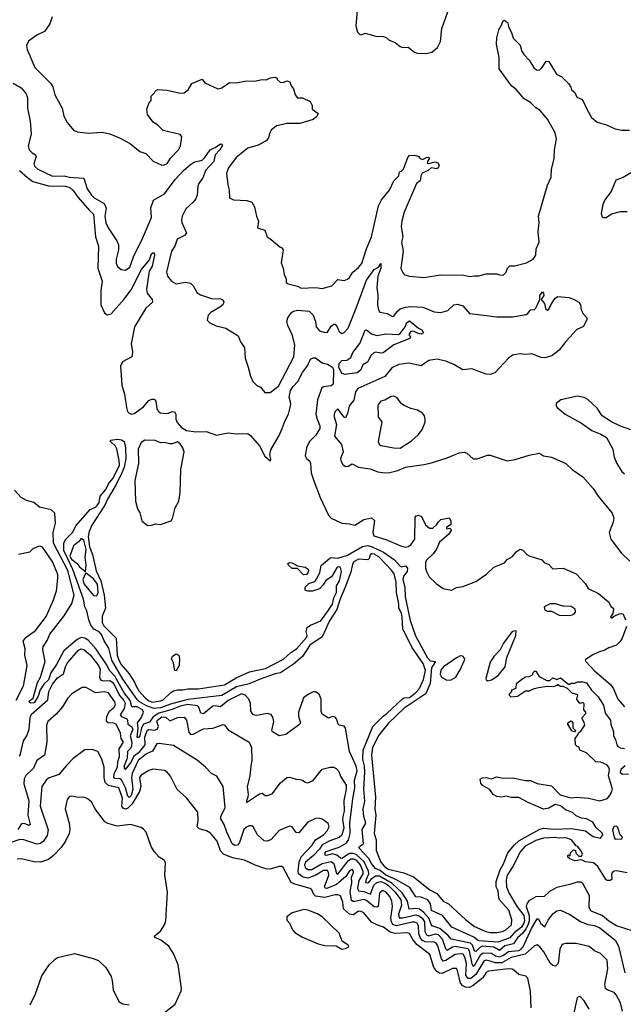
# Model space of a CAD drawing. Extents: x 2087054 to 2277909, y 548907 to 753496.
# Tile 220 of 256: x 2146484 to 2151116, y 661083 to 668643. Entities that reach past the tile are written whole.
import ezdxf

# ---------------------------------------------------------------- set-up
doc = ezdxf.new("R2010")
doc.units = 0

msp = doc.modelspace()

# ---------------------------------------------------------------- linework, layer by layer
at = {"layer": '0CON20XD'}
for points in [[(2149073.8, 668715), (2149063.8, 668595), (2149076.4, 668546.4), (2149091.7, 668531.7), (2149105, 668527.5), (2149135, 668540), (2149217, 668517), (2149275, 668513.3), (2149296.1, 668506.1), (2149320, 668485), (2149365, 668467.5), (2149405, 668436.7), (2149425, 668430), (2149465, 668432.5), (2149515, 668393.3), (2149535, 668386.7), (2149603, 668383), (2149646.1, 668393.9), (2149690.7, 668429.3), (2149713.8, 668476.2), (2149724.2, 668575), (2149777.5, 668725)], [(2146733.8, 668665), (2146715, 668612.5), (2146675, 668553.3), (2146614.5, 668525.5), (2146550.5, 668479.5), (2146536.7, 668445), (2146540, 668415), (2146600, 668275), (2146721.2, 668155), (2146738.3, 668128.3), (2146753.3, 668065), (2146810, 667965), (2146823, 667903), (2146848, 667855), (2146896.1, 667796.1), (2146925, 667781.2), (2147015, 667772.9), (2147115, 667780), (2147175, 667765.7), (2147255, 667734.2), (2147335, 667691.2), (2147405, 667631.2), (2147452.5, 667615), (2147507.7, 667557.7), (2147575, 667526.7), (2147591.7, 667528.3), (2147615, 667540), (2147640.9, 667579.1), (2147702.5, 667645), (2147718.8, 667675), (2147727.5, 667745), (2147715, 667762.5), (2147585, 667793.3), (2147545, 667833.3), (2147507, 667857), (2147463.8, 667915), (2147458.8, 667955), (2147475, 668000), (2147492.5, 668025), (2147492.5, 668055), (2147518.3, 668081.7), (2147525, 668097.5), (2147545, 668106.7), (2147615, 668103.3), (2147715, 668080), (2147745, 668082), (2147776.7, 668105), (2147805, 668153.3), (2147885, 668187.5), (2147905, 668157.5), (2148005, 668113.3), (2148035, 668120), (2148095, 668160), (2148145, 668158.8), (2148225, 668172.5), (2148285, 668170), (2148345, 668183.3), (2148375, 668182.5), (2148405, 668196.2), (2148445, 668202.5), (2148460, 668195), (2148460, 668185), (2148483.6, 668163.6), (2148505, 668160), (2148535, 668173.3), (2148555.9, 668165.9), (2148566.7, 668135), (2148585, 668112.5), (2148598.8, 668065), (2148615, 668043.3), (2148655, 668043.3), (2148712.5, 668015), (2148727.5, 667985), (2148727.5, 667955), (2148773.3, 667923.3), (2148765, 667900), (2148735, 667877.5), (2148633, 667847), (2148535.6, 667845.6), (2148455, 667828.5), (2148414, 667796), (2148402.5, 667775), (2148393.3, 667735), (2148376, 667714), (2148315, 667680), (2148235, 667655.5), (2148145, 667583.8), (2148087.3, 667505), (2148072.2, 667465), (2148080, 667375), (2148092.5, 667335), (2148093.3, 667275), (2148125, 667261.2), (2148225.9, 667255.9), (2148265, 667243.3), (2148285.8, 667205.8), (2148301.2, 667135), (2148316.7, 667095), (2148310, 667045), (2148366.2, 667026.2), (2148382.5, 666975), (2148415, 666956.7), (2148479.5, 666899.5), (2148495, 666892.5), (2148506.1, 666876.1), (2148490, 666775), (2148506.2, 666735), (2148514, 666685), (2148528, 666655), (2148530, 666625), (2148545, 666613.8), (2148615, 666596), (2148645, 666580.6), (2148755, 666587.5), (2148805, 666579.1), (2148879.4, 666600.6), (2148925, 666647.5), (2148975, 666640.8), (2148999.7, 666650.3), (2149015, 666663.8), (2149040, 666705), (2149085, 666741.2), (2149108.7, 666771.3), (2149145.3, 666885), (2149183.8, 666975), (2149237.1, 667215), (2149260.5, 667259.5), (2149321.4, 667335), (2149356, 667405), (2149392.5, 667445), (2149400, 667475), (2149415, 667480), (2149430, 667495), (2149453.6, 667556.4), (2149462, 667585), (2149475, 667600), (2149515, 667603.8), (2149542.5, 667595), (2149556.7, 667576.7), (2149575, 667570), (2149605, 667586), (2149625, 667586.7), (2149626.4, 667573.6), (2149612.5, 667555), (2149611.7, 667541.7), (2149625, 667540), (2149673, 667553), (2149693, 667543), (2149702.5, 667525), (2149696.7, 667505), (2149685, 667497.5), (2149643, 667507), (2149617.5, 667485), (2149573.3, 667465), (2149563.3, 667445), (2149556.7, 667405), (2149530, 667385), (2149434.5, 667165.5), (2149415.5, 667095), (2149411.8, 667055), (2149424.5, 666975), (2149414.2, 666934.2), (2149428, 666865), (2149408.8, 666735), (2149421.2, 666705), (2149437.5, 666685), (2149475, 666672.9), (2149585, 666662.5), (2149715, 666684.4), (2149892.3, 666682.3), (2149935, 666671.2), (2149975, 666676.7), (2150007, 666677), (2150065, 666692.5), (2150145, 666691.2), (2150165, 666683.3), (2150195, 666682.5), (2150216.1, 666703.9), (2150228.8, 666735), (2150245, 666753.3), (2150285, 666753.8), (2150372.8, 666777.2), (2150425.4, 666804.6), (2150444.5, 666835), (2150447.1, 666885), (2150471.5, 666935), (2150462.3, 667015), (2150470, 667085), (2150465.3, 667135), (2150535, 667372.5), (2150563.4, 667435), (2150566.5, 667495), (2150584.7, 667575), (2150587.2, 667642.8), (2150602.4, 667725), (2150593.2, 667775), (2150535, 667880.6), (2150475, 667948.9), (2150445.4, 667965.4), (2150405, 668006.9), (2150355, 668036), (2150295, 668107.5), (2150257.5, 668135), (2150163.3, 668265), (2150164.2, 668354.2), (2150144, 668455), (2150146.7, 668505), (2150160, 668565), (2150180, 668595), (2150194.4, 668635.6), (2150205, 668640), (2150228.9, 668618.9), (2150235, 668587.5), (2150258, 668545), (2150271.7, 668501.7), (2150325, 668446.7), (2150336.2, 668405), (2150354.3, 668374.3), (2150395, 668332), (2150431.7, 668271.7), (2150455, 668256), (2150475, 668258), (2150494.5, 668275.5), (2150525, 668323.8), (2150545, 668321.2), (2150602.5, 668225), (2150643.9, 668203.9), (2150695, 668152.5), (2150713.3, 668125), (2150717.5, 668105), (2150743.6, 668083.6), (2150758.8, 668048.8), (2150795, 668032.5), (2150808.9, 668018.9), (2150836.1, 667956.1), (2150873, 667893), (2150915.4, 667855.4), (2150986.7, 667835), (2151055, 667805.6), (2151104.5, 667794.5), (2151165, 667794.5)], [(2146435, 668156.2), (2146495, 668118.9), (2146534.4, 668075), (2146542.6, 668042.6), (2146543.8, 667965), (2146563.8, 667865), (2146572.2, 667765), (2146548.8, 667675), (2146556.7, 667645), (2146580.8, 667620.8), (2146605.7, 667605.7), (2146611.2, 667595), (2146593.5, 667535), (2146600.5, 667515), (2146622.2, 667495), (2146735, 667441.3), (2146825, 667444.2), (2146865.2, 667435.2), (2146977.2, 667427.2), (2147002.8, 667345), (2147034.6, 667295), (2147055, 667274.7), (2147131.8, 667231.8), (2147146.7, 667195), (2147137.3, 667135), (2147145, 667083.8), (2147163.6, 667045), (2147230.4, 666945), (2147241.5, 666915), (2147242.1, 666875), (2147224.4, 666805), (2147223.4, 666773.4), (2147235, 666748.8), (2147263.8, 666725), (2147295, 666720), (2147328.1, 666741.9), (2147357.8, 666822.2), (2147427, 666963), (2147495, 667124.2), (2147490.8, 667199.2), (2147511.8, 667258.2), (2147596.1, 667305), (2147677.1, 667415), (2147740, 667485), (2147795, 667532.3), (2147825, 667551.3), (2147885, 667565.6), (2147905.3, 667584.7), (2147945, 667643.5), (2147985, 667661.5), (2148025, 667690.9), (2148038.6, 667688.6), (2148038.8, 667675), (2148020.4, 667645), (2147983.6, 667605), (2147974.7, 667555), (2147909.1, 667485), (2147892.4, 667435), (2147858.9, 667385), (2147852, 667365), (2147846.4, 667295), (2147835, 667268.8), (2147815, 667242.5), (2147758.8, 667191.2), (2147730.4, 667135), (2147724.6, 667105), (2147727.9, 667085), (2147764, 667005), (2147748, 666985), (2147693, 666957), (2147674.7, 666905.3), (2147649.4, 666865), (2147611.4, 666705), (2147617.5, 666675), (2147648, 666635), (2147685, 666616.2), (2147755, 666628), (2147795, 666619.2), (2147815, 666600), (2147845, 666545.6), (2147870.9, 666530.9), (2147955, 666501.8), (2148025, 666500), (2148045, 666489.2), (2148050, 666475), (2148043.1, 666455), (2148020.8, 666435), (2147950, 666395), (2147930, 666375), (2147922.5, 666335), (2147942.5, 666315), (2147992.7, 666292.7), (2148065, 666274.2), (2148161.2, 666215), (2148179.3, 666169.3), (2148210, 666125), (2148214.3, 666045), (2148238.1, 665975), (2148255.6, 665905.6), (2148274, 665865), (2148305, 665833.8), (2148331.7, 665821.7), (2148365, 665780), (2148405, 665780), (2148469.8, 665830.2), (2148587.5, 666055), (2148595.4, 666145), (2148577.2, 666217.2), (2148540.8, 666295), (2148534.4, 666325), (2148542, 666355), (2148568.8, 666395), (2148584.5, 666405.5), (2148615, 666412.5), (2148705, 666404), (2148735, 666373.8), (2148755, 666326.7), (2148760, 666285), (2148785, 666253.3), (2148825, 666241.5), (2148845, 666244.5), (2148875, 666289.5), (2148895, 666305.8), (2148905, 666305.8), (2148920.9, 666285), (2148935, 666249.2), (2148955, 666233.1), (2148975, 666241.4), (2149004.4, 666275), (2149065, 666429.2), (2149146.5, 666643.5), (2149204.6, 666725), (2149236.4, 666743.6), (2149255, 666770), (2149255.5, 666735.5), (2149233.6, 666675), (2149223.9, 666585), (2149231.6, 666531.6), (2149230, 666455), (2149237.5, 666415), (2149247.8, 666397.8), (2149305, 666387.8), (2149345, 666363.3), (2149355, 666366.9), (2149384.1, 666405.9), (2149405, 666422.8), (2149443.5, 666436.5), (2149485, 666440.4), (2149577, 666437), (2149665, 666400.9), (2149715, 666396), (2149769.6, 666410.4), (2149815, 666453.6), (2149845, 666458.9), (2149885.6, 666445), (2149936.5, 666386.5), (2150045, 666374.5), (2150145, 666360.4), (2150265, 666362.8), (2150371.1, 666378.9), (2150383.8, 666386.2), (2150405, 666414.2), (2150435, 666418.9), (2150445, 666428.1), (2150474.5, 666495), (2150475, 666525.7), (2150495, 666552.9), (2150504.5, 666544.5), (2150505.3, 666525), (2150485.6, 666495), (2150511.2, 666465), (2150520, 666425), (2150535, 666414), (2150545, 666420), (2150559.4, 666455), (2150593.8, 666506.2), (2150615, 666518.5), (2150699, 666509), (2150735, 666497.7), (2150773.9, 666475), (2150788.4, 666455), (2150793.6, 666415), (2150807.5, 666385), (2150837.1, 666355), (2150837.6, 666342.4), (2150811.5, 666288.5), (2150760, 666265), (2150675, 666172.5), (2150623.5, 666106.5), (2150567.7, 666062.3), (2150513.4, 666046.6), (2150485, 666050.2), (2150453.3, 666063.3), (2150415, 666077.7), (2150365, 666073.5), (2150325, 666077.7), (2150265, 666066.4), (2150234.3, 666045), (2150129.3, 665930.7), (2150095, 665918.1), (2150065, 665922.2), (2149955, 665962.5), (2149885, 665955.7), (2149815.4, 665995.4), (2149755, 666021.1), (2149685, 666035.6), (2149625, 666026.9), (2149565, 665984.6), (2149470, 666005), (2149394.7, 665995.3), (2149339.1, 665970.9), (2149285, 665903.3), (2149079.7, 665810.3), (2149062.3, 665785), (2149047.9, 665722.1), (2149025.7, 665694.3), (2149011.9, 665675), (2149000.9, 665619.1), (2148985, 665586), (2148975, 665590), (2148925, 665655.7), (2148905, 665636), (2148897.1, 665615), (2148896.9, 665595), (2148914.7, 665534.7), (2148900.6, 665445), (2148952.5, 665382.5), (2148965.4, 665325), (2148947.1, 665275), (2148948.3, 665258.3), (2148960.9, 665230.9), (2148985, 665211.2), (2149005, 665214), (2149035, 665232), (2149085, 665206.2), (2149174.6, 665195.4), (2149232.2, 665172.2), (2149285, 665163.5), (2149325, 665165.5), (2149385, 665182.1), (2149445, 665207.7), (2149585, 665226.5), (2149645, 665241.1), (2149765, 665279.2), (2149856.1, 665316.1), (2149895, 665322.5), (2149916, 665315), (2149965, 665272.5), (2149995, 665272.5), (2150075, 665300), (2150095, 665300), (2150225, 665256.7), (2150287.5, 665265), (2150395, 665299.2), (2150473.6, 665313.6), (2150504.1, 665294.1), (2150565, 665284), (2150675.8, 665235.8), (2150725, 665190), (2150805, 665134), (2150885, 665042.5), (2150924.6, 664984.6), (2151030, 664855), (2151043.6, 664815), (2151038.2, 664785), (2151007.8, 664705), (2151019.4, 664655), (2151100.2, 664550.2), (2151165.5, 664485.5)], [(2146482.1, 667485), (2146545, 667432.2), (2146585, 667402), (2146705, 667367.5), (2146835, 667363.8), (2146867.8, 667355), (2146895, 667332.7), (2146930.4, 667280.4), (2147022.3, 667175), (2147050.5, 667150.5), (2147065.2, 666975.2), (2147089.2, 666905), (2147083.4, 666735), (2147118, 666635), (2147106.5, 666565), (2147107.5, 666455), (2147135, 666392.9), (2147155, 666377.1), (2147186.9, 666385), (2147284.3, 666495.7), (2147339.3, 666569.3), (2147417.5, 666725), (2147480, 666800), (2147494.5, 666845), (2147505, 666854.3), (2147515, 666853.8), (2147518.7, 666835), (2147500.3, 666749.7), (2147478.3, 666711.7), (2147456.2, 666575), (2147463, 666543), (2147500.8, 666495), (2147503.8, 666475), (2147453.1, 666426.9), (2147364.7, 666285), (2147338.8, 666155), (2147349.6, 666095), (2147348, 666062), (2147338.9, 666051.1), (2147273.5, 666015), (2147256.6, 665983.4), (2147267, 665837), (2147288.2, 665768.2), (2147304.7, 665665), (2147312.5, 665635), (2147325, 665620.9), (2147345, 665614.6), (2147361.7, 665618.3), (2147435, 665670.8), (2147475, 665718.1), (2147495, 665729.4), (2147515, 665730), (2147528.9, 665715), (2147537.5, 665655), (2147549.2, 665635), (2147565, 665624.4), (2147605, 665620), (2147625, 665621.1), (2147655, 665634.3), (2147670.9, 665630.9), (2147681.4, 665615), (2147683.1, 665575), (2147691.2, 665551.2), (2147725, 665511.2), (2147765, 665489.2), (2147835, 665477.5), (2147915, 665481.2), (2147995, 665452.3), (2148085, 665470.3), (2148145, 665463.2), (2148235, 665465.5), (2148255, 665451.4), (2148325, 665370), (2148365, 665291.1), (2148405, 665256.2), (2148411.2, 665268.8), (2148404.1, 665305), (2148410.5, 665339.5), (2148475, 665450.6), (2148499.2, 665505), (2148520.9, 665565), (2148547.7, 665615), (2148563.2, 665675), (2148564.1, 665695), (2148551.2, 665745), (2148563.1, 665796.9), (2148582.1, 665827.9), (2148619.7, 665865), (2148655.2, 665935), (2148692.8, 665985), (2148715, 666035.8), (2148735, 666045.7), (2148755, 666046.9), (2148805, 666008.8), (2148845, 665999.4), (2148884.8, 665974.8), (2148892.8, 665955), (2148888.5, 665845), (2148875, 665832), (2148815.8, 665824.2), (2148802.7, 665817.2), (2148768.9, 665725), (2148757.8, 665615), (2148766.2, 665575), (2148788, 665525), (2148787.3, 665505), (2148757.7, 665452.3), (2148707, 665405), (2148684.1, 665355), (2148674.6, 665294.6), (2148684.3, 665275), (2148707.1, 665255), (2148715.5, 665235.5), (2148720.6, 665165), (2148741.2, 665101.2), (2148788.8, 664975), (2148855, 664840), (2148875, 664814.5), (2148955, 664776.2), (2149013, 664773), (2149055, 664761.5), (2149125, 664806.7), (2149185, 664818.8), (2149207.7, 664797.7), (2149193.6, 664705), (2149201.2, 664681.2), (2149295, 664652.7), (2149415, 664600.3), (2149445, 664592.9), (2149465, 664597.1), (2149485, 664610), (2149516.5, 664655), (2149518.3, 664821.7), (2149525.9, 664834.1), (2149545, 664840), (2149568.3, 664828.3), (2149599.2, 664765), (2149627.7, 664737.7), (2149655, 664738.8), (2149683.8, 664765), (2149698.3, 664788.3), (2149715, 664806.2), (2149778.8, 664818.8), (2149792.5, 664795), (2149791.7, 664768.3), (2149760, 664745), (2149760, 664735), (2149785, 664740), (2149797.5, 664725), (2149777.7, 664692.3), (2149705, 664632.5), (2149682.5, 664577.5), (2149658.3, 664541.7), (2149605.7, 664494.3), (2149599.4, 664475), (2149599.5, 664435), (2149605.5, 664405), (2149625.5, 664365), (2149679.1, 664315), (2149735, 664275.5), (2149798.3, 664261.7), (2149835, 664282.5), (2149885, 664290), (2149985, 664330), (2150067.5, 664385), (2150121.7, 664438.3), (2150205, 664472.5), (2150225, 664497.5), (2150265, 664522.5), (2150295, 664557.5), (2150325, 664576.7), (2150345, 664570), (2150375, 664537.5), (2150395, 664526.7), (2150490, 664495), (2150510, 664475), (2150545, 664460), (2150575, 664427.5), (2150655, 664432.5), (2150755, 664387.5), (2150823, 664313), (2150847.5, 664275), (2150925, 664237.5), (2151003, 664173), (2151020.7, 664140.7), (2151041.7, 664121.7), (2151036.7, 664083.3), (2151017.5, 664055), (2151025, 664047.5), (2151045, 664063.3), (2151085, 664080), (2151103, 664083), (2151115, 664077.5), (2151132.5, 664035)], [(2151235, 667504.3), (2151115, 667431.2), (2151057.9, 667412.1), (2151023.3, 667325), (2150975, 667260.8), (2150958.1, 667225), (2150947.5, 667155), (2150955, 667130), (2150965, 667123.3), (2150985, 667123.8), (2151025, 667153.3), (2151095, 667170), (2151145, 667170)], [(2148985, 665917.8), (2148955, 665926.9), (2148933.9, 665975), (2148935, 666004.3), (2148955, 666025.6), (2148995, 666029.1), (2149025, 666050.6), (2149041.6, 666088.4), (2149093.6, 666156.4), (2149135, 666260), (2149145, 666260.8), (2149185, 666231.9), (2149225, 666217.1), (2149295, 666230.9), (2149390, 666225), (2149405, 666233.3), (2149442.9, 666285), (2149455, 666318.8), (2149475, 666330), (2149544.4, 666274.4), (2149571.3, 666261.3), (2149582, 666238), (2149565, 666228.6), (2149542.7, 666232.7), (2149505, 666251.2), (2149485, 666250), (2149470, 666225), (2149482.5, 666205), (2149477.5, 666195), (2149355, 666146.4), (2149274.1, 666085.9), (2149255, 666082.8), (2149215, 666089.3), (2149202.9, 666085), (2149180, 666065), (2149155, 666016), (2149117.2, 665992.8), (2149100.9, 665955), (2149075, 665930.8), (2149015, 665923.1), (2148985, 665917.8)], [(2149405, 665354.2), (2149491.7, 665408.3), (2149545, 665457.5), (2149573.6, 665496.4), (2149596.4, 665553.6), (2149596.4, 665576.4), (2149591.7, 665601.7), (2149575, 665622.5), (2149535.9, 665645.9), (2149485, 665658.8), (2149435, 665680), (2149412.9, 665692.9), (2149380.5, 665740.5), (2149355, 665751.2), (2149335, 665750), (2149285, 665721.2), (2149255, 665713.3), (2149233.6, 665683.6), (2149235, 665590), (2149262.5, 665555), (2149234.2, 665405), (2149242, 665385), (2149255, 665374), (2149355, 665356.2), (2149405, 665354.2)], [(2151175, 665494), (2151095, 665522.5), (2151026.7, 665555), (2150955, 665601.2), (2150915, 665660), (2150845, 665727.5), (2150815, 665742.5), (2150765, 665752.5), (2150636.4, 665723.6), (2150600, 665695), (2150600, 665675), (2150607.5, 665665), (2150670, 665615), (2150795.7, 665545.7), (2150875, 665488.8), (2150945, 665460), (2150987.5, 665435), (2151035.9, 665345.9), (2151046.2, 665285), (2151066, 665235), (2151105, 665173.3), (2151126.4, 665156.4)], [(2151146.6, 662093.4), (2151065, 662106.9), (2151045, 662104.3), (2151035, 662100), (2151025.7, 662085), (2151029.4, 662040.6), (2151016.6, 662033.4), (2150995, 662032.5), (2150985, 662038.8), (2150921.9, 662141.9), (2150888.5, 662168.5), (2150825, 662176.7), (2150795, 662192.5), (2150745, 662183.3), (2150705, 662200), (2150691.7, 662211.7), (2150690, 662225), (2150695, 662230), (2150708.3, 662221.7), (2150710, 662245), (2150735, 662270), (2150750, 662265), (2150752.5, 662242.5), (2150775, 662220), (2150795, 662220), (2150802.5, 662235), (2150796.1, 662256.1), (2150767.5, 662295), (2150755, 662300), (2150720, 662345), (2150675, 662360.6), (2150625, 662358.1), (2150585, 662364), (2150505, 662358.9), (2150445, 662340), (2150362.9, 662297.1), (2150328.5, 662255), (2150268.2, 662141.8), (2150224.7, 662075.3), (2150216.2, 662036.2), (2150218.9, 661985), (2150238.4, 661938.4), (2150302.2, 661832.2), (2150353.7, 661765), (2150357.4, 661725), (2150353.3, 661705), (2150335, 661674.8), (2150278.3, 661631.7), (2150245, 661593.1), (2150155, 661558.8), (2150005, 661570.3), (2149968, 661598), (2149799.2, 661675), (2149728, 661765), (2149645, 661803.1), (2149636.5, 661855), (2149615.3, 661885.3), (2149565, 661905.6), (2149525, 661908.6), (2149478.8, 661978.8), (2149375, 662039.2), (2149295, 662073.9), (2149249.7, 662109.7), (2149215, 662125.4), (2149185, 662162.8), (2149163.1, 662203.1), (2149086.7, 662285), (2149091.9, 662295), (2149122.7, 662315), (2149113.1, 662425), (2149139.1, 662475), (2149125.5, 662525), (2149120.5, 662580.5), (2149132, 662642), (2149125.5, 662735), (2149133.7, 662865), (2149130.8, 662915), (2149117.8, 662965), (2149119.2, 663035), (2149194.8, 663215.2), (2149273.5, 663296.5), (2149301.9, 663315), (2149422.2, 663427.8), (2149435, 663435.6), (2149475, 663438.2), (2149518.4, 663471.6), (2149551.1, 663508.9), (2149582.2, 663577.8), (2149599.1, 663645), (2149579.2, 663699.2), (2149493.4, 663825), (2149423.3, 663965), (2149420.3, 664055), (2149413.8, 664085), (2149393.8, 664125), (2149393.8, 664155), (2149375.4, 664245), (2149373.5, 664325), (2149358.1, 664388.1), (2149337.3, 664417.3), (2149239.5, 664519.5), (2149205, 664540), (2149185, 664541.5), (2149174.4, 664535), (2149165, 664506.2), (2149155, 664496.9), (2149085, 664500.3), (2149049.5, 664480.5), (2149038.2, 664461.8), (2149025, 664401.9), (2148981.9, 664285), (2148940.9, 664189.1), (2148918.8, 664115), (2148862.3, 664027.7), (2148805, 663905.5), (2148709.3, 663840.7), (2148655, 663753.8), (2148585, 663693.6), (2148485, 663627.3), (2148445, 663619.7), (2148329.5, 663580.5), (2148245.2, 663544.8), (2148149, 663521), (2148034, 663455), (2147776.5, 663423.5), (2147745.5, 663414.5), (2147642.2, 663387.8), (2147565, 663360.4), (2147515, 663354.2), (2147458.2, 663375), (2147404.1, 663405), (2147385, 663422.7), (2147275, 663579.2), (2147191.9, 663725), (2147168.1, 663818.1), (2147131.5, 663875), (2147111.7, 663921.7), (2147092.8, 663942.8), (2147054, 663964), (2147030.4, 663995), (2147013.8, 664035), (2147000, 664105), (2146982.9, 664135), (2146973.1, 664193.1), (2146892.1, 664422.1), (2146854.2, 664504.2), (2146821.4, 664568.6), (2146823.4, 664625), (2146835, 664650.8), (2146890.9, 664709.1), (2146914.4, 664755.6), (2147025, 664881.2), (2147065, 664899.4), (2147078.3, 664911.7), (2147092.9, 664937.1), (2147101.4, 664985), (2147144.6, 665035.4), (2147165, 665080), (2147199.8, 665120.2), (2147248.8, 665221.2), (2147248.5, 665258.5), (2147228.5, 665348.5), (2147218.7, 665368.7), (2147180, 665405), (2147180, 665415), (2147235, 665421.2), (2147265, 665416.9), (2147285.7, 665405), (2147296.4, 665355), (2147299.1, 665275), (2147285, 665206.2), (2147266.8, 665165), (2147224.4, 665075), (2147157.7, 664962.3), (2147136.4, 664915), (2147037.7, 664762.3), (2147017.8, 664712.2), (2147010.4, 664675), (2147020.5, 664595), (2147043.1, 664536.9), (2147071.8, 664411.8), (2147105.4, 664334.6), (2147132.9, 664225), (2147142.9, 664125), (2147117.8, 664062.2), (2147115.8, 664015), (2147129.4, 663989.4), (2147223.6, 663895), (2147233, 663763), (2147244.2, 663724.2), (2147262.5, 663692.5), (2147325, 663621.5), (2147366.2, 663556.2), (2147376.6, 663525), (2147398.8, 663488.8), (2147447.1, 663435)], [(2147465, 664760), (2147495, 664762.5), (2147525, 664772.5), (2147565, 664767.5), (2147646, 664795), (2147657, 664813), (2147676.2, 664895), (2147704.7, 664945), (2147715, 665012.5), (2147721.7, 665188.3), (2147746, 665325), (2147736.7, 665355), (2147715, 665387.5), (2147695, 665402.5), (2147655, 665386.7), (2147635, 665386.7), (2147595, 665396.7), (2147565, 665393.3), (2147523, 665413), (2147445, 665415.5), (2147415, 665395.8), (2147394.1, 665345), (2147394.7, 665235.3), (2147367.1, 665105), (2147373.8, 664945), (2147386.8, 664886.8), (2147405, 664856.7), (2147422.2, 664795), (2147465, 664760)], [(2151193.1, 661645), (2151065, 661686.2), (2151005, 661720.7), (2150955, 661765.8), (2150868.8, 661798.8), (2150855.3, 661825), (2150855.7, 661915.7), (2150805, 662010.8), (2150789.7, 662019.7), (2150761.6, 662021.6), (2150705, 662003.8), (2150605, 661981), (2150549.7, 661950.3), (2150510.2, 661909.8), (2150445, 661907.7), (2150391.6, 661878.4), (2150374.8, 661855), (2150371.1, 661835), (2150393.3, 661765), (2150394.6, 661725), (2150387.2, 661695), (2150368.6, 661661.4), (2150345, 661628.6), (2150305, 661593.4), (2150272.9, 661547.1), (2150207.3, 661532.7), (2150165, 661496.5), (2150122.3, 661522.3), (2150035, 661528.9), (2150015, 661519), (2149985, 661488.4), (2149975, 661492.9), (2149957.8, 661537.8), (2149943.5, 661553.5), (2149795, 661581.9), (2149771.1, 661611.1), (2149708.6, 661665), (2149646.6, 661685), (2149622.7, 661745), (2149585, 661788.3), (2149552.4, 661812.4), (2149525, 661818.9), (2149472.3, 661812.3), (2149460.6, 661875), (2149420, 661940), (2149341.7, 662011.7), (2149245, 662066.7), (2149215, 662067.1), (2149178.8, 662041.2), (2149155, 662012.2), (2149140.4, 662015), (2149145, 662044.4), (2149164.1, 662085), (2149162, 662105), (2149126.4, 662176.4), (2149065, 662233.4), (2149042.1, 662242.1), (2149015, 662240.6), (2148955, 662202.8), (2148945, 662204.6), (2148918.1, 662228.1), (2148885, 662238.8), (2148835.5, 662225.5), (2148828.3, 662228.3), (2148828.2, 662245), (2148836.4, 662255), (2148935, 662289.1), (2148989, 662321), (2149007.2, 662342.8), (2149019.5, 662395), (2149018.4, 662475), (2149039.4, 662659.4), (2149054.9, 662745), (2149054.5, 662805), (2149074.2, 662875), (2149065, 662910.4), (2149015.6, 663025), (2148984.4, 663204.4), (2148975, 663217.5), (2148936.2, 663226.2), (2148927.5, 663235), (2148916.2, 663275), (2148905, 663286.7), (2148885, 663292.5), (2148855, 663281.2), (2148805, 663310), (2148797.1, 663335), (2148796.3, 663426.3), (2148781.2, 663465), (2148755, 663482.5), (2148735, 663482.5), (2148700, 663465), (2148661.4, 663435), (2148624.6, 663325), (2148624.6, 663295), (2148637.8, 663242.2), (2148623.9, 663226.1), (2148525.2, 663154.7), (2148475, 663145.3), (2148424, 663175), (2148418, 663185), (2148433.1, 663255), (2148427.4, 663287.4), (2148415, 663307.5), (2148385, 663315.6), (2148300.5, 663299.5), (2148276.7, 663305), (2148258.9, 663335), (2148255.5, 663395), (2148242.3, 663425), (2148215, 663456.2), (2148185, 663465.7), (2148085, 663415.5), (2148025, 663367.2), (2147985, 663374.2), (2147965, 663371.6), (2147895, 663314.1), (2147875, 663318.1), (2147859.5, 663365), (2147848.2, 663375), (2147775, 663385.2), (2147715, 663372.3), (2147655, 663345.6), (2147550.5, 663319.5), (2147509.4, 663290.6), (2147479.9, 663250), (2147435, 663234.1), (2147417.6, 663205), (2147405, 663145.5), (2147395, 663132.1), (2147385, 663131.2), (2147393.2, 663205), (2147389, 663245), (2147416.5, 663283.5), (2147434.2, 663325), (2147425.2, 663345), (2147385, 663367.2), (2147345, 663366), (2147332.3, 663415), (2147285.8, 663475), (2147215, 663603.1), (2147174.2, 663645), (2147155.7, 663685), (2147070.8, 663810.8), (2147008.5, 663878.5), (2146985, 663895.1), (2146955, 663898.9), (2146925.1, 663884.9), (2146823.1, 663796.9), (2146767.1, 663692.9), (2146722.9, 663627.1), (2146705.3, 663575), (2146669.2, 663540.8), (2146641.8, 663498.2), (2146625, 663449.1), (2146595, 663398.5), (2146568, 663395), (2146556.9, 663405), (2146558.1, 663411.9), (2146586.7, 663433.3), (2146619.4, 663555), (2146644.6, 663595), (2146650.7, 663620.7), (2146680.2, 663715), (2146661.5, 663805), (2146665, 663828), (2146695, 663875.8), (2146715.8, 663925), (2146824, 664065), (2146885, 664161.1), (2146901.9, 664225), (2146853.3, 664415), (2146742.8, 664625), (2146739.6, 664705), (2146757.7, 664777.7), (2146752.5, 664855), (2146725, 664880.3), (2146635, 664900.7), (2146591.9, 664935), (2146535, 664950.4), (2146495, 664974.7), (2146445, 665031.5)], [(2146985, 664400), (2146990, 664405), (2146993.1, 664455), (2146987.5, 664515), (2146993.1, 664575), (2146975.5, 664645.5), (2146955, 664658.8), (2146935.8, 664635), (2146896.7, 664603.3), (2146867.8, 664525), (2146880.9, 664500.9), (2146925, 664466.7), (2146942, 664442), (2146981.7, 664411.7), (2146985, 664400)], [(2146475, 664538.8), (2146562, 664558), (2146587.7, 664582.3), (2146635, 664603.3), (2146655, 664596), (2146665, 664583.8), (2146735, 664477.1), (2146774.4, 664385), (2146774.4, 664355.6), (2146764.4, 664255), (2146740, 664185), (2146685.8, 664064.2), (2146595, 663941.8), (2146525, 663893.6), (2146508.2, 663875), (2146522.1, 663815), (2146521.8, 663765), (2146537.5, 663685), (2146510, 663525), (2146454.3, 663415)], [(2147447.1, 663435), (2147473.7, 663413.7), (2147502.4, 663402.4), (2147566.4, 663413.7), (2147587.4, 663422.6), (2147645, 663477.3), (2147665, 663488.7), (2147695, 663497.2), (2147735, 663496.7), (2147775, 663504.6), (2147855, 663505.3), (2148055, 663535.9), (2148145, 663590.7), (2148247.5, 663635), (2148369.4, 663660.6), (2148507.4, 663732.6), (2148565.6, 663785), (2148608.1, 663811.9), (2148688.1, 663901.9), (2148690.8, 663915), (2148681.3, 663945), (2148690, 663975), (2148715, 663993.3), (2148795, 664026.1), (2148855, 664110.4), (2148884.5, 664155.5), (2148895.4, 664205), (2148914.1, 664245), (2148915.5, 664295), (2148938.7, 664335), (2148954.6, 664405), (2148945, 664435.8), (2148935, 664442.5), (2148921.1, 664438.9), (2148876.2, 664365), (2148832.3, 664337.7), (2148813.3, 664305), (2148785, 664274), (2148730, 664255), (2148695, 664254.2), (2148675, 664263.3), (2148673.8, 664286.2), (2148702.5, 664315), (2148742.5, 664327.5), (2148753, 664337), (2148787.5, 664395), (2148798.6, 664451.4), (2148865, 664507.5), (2148875, 664512.5), (2148925, 664508.6), (2148999.3, 664530.7), (2149115, 664598.6), (2149155, 664604.7), (2149189.4, 664595), (2149276.4, 664555), (2149361.5, 664495), (2149405, 664446.7), (2149415, 664443.1), (2149445, 664450), (2149461.1, 664431.1), (2149457.8, 664405), (2149429.1, 664370.8), (2149423.3, 664345), (2149440.4, 664285), (2149441, 664211), (2149480.9, 664030.9), (2149522.1, 663912.1), (2149613.2, 663743.2), (2149635, 663720), (2149676.1, 663716.1), (2149644.2, 663665.8), (2149634.7, 663545), (2149604.5, 663475), (2149595, 663463.1), (2149433.5, 663356.5), (2149311.5, 663238.5), (2149240.2, 663149.8), (2149191.5, 663055), (2149183.2, 662995), (2149215.7, 662674.3), (2149210.6, 662585), (2149216.3, 662535), (2149204.6, 662395), (2149218.4, 662345), (2149219.4, 662265), (2149254.2, 662174.2), (2149282.3, 662142.3), (2149311.5, 662121.5), (2149431.2, 662091.2), (2149505, 662060.5), (2149630.9, 661960.9), (2149685, 661933.6), (2149734.2, 661874.2), (2149775, 661854.4), (2149905, 661734.5), (2149975, 661681.2), (2150062.1, 661642.1), (2150095, 661635.3), (2150145, 661633.1), (2150188.5, 661641.5), (2150214.4, 661655), (2150257.2, 661692.8), (2150261.5, 661731.5), (2150237.7, 661805), (2150167.1, 661885), (2150160.5, 661900.5), (2150156.2, 661955), (2150140.4, 661985), (2150140, 662025), (2150170.6, 662115), (2150197.6, 662162.4), (2150229.6, 662245), (2150278.5, 662305), (2150315, 662338), (2150475, 662426.9), (2150505, 662435.9), (2150585, 662428.7), (2150715, 662433.9), (2150825, 662413.6), (2150859.7, 662389.7), (2150885, 662370.5), (2150942.5, 662357.5), (2150958.8, 662385), (2150955, 662396.7), (2150905, 662442.5), (2150881.7, 662481.7), (2150835, 662507.5), (2150795, 662513.3), (2150755, 662530), (2150726.1, 662556.1), (2150672.5, 662575), (2150635, 662606.7), (2150593.9, 662616.1), (2150545, 662590), (2150505, 662581.2), (2150385, 662632), (2150315, 662671.2), (2150255, 662671.2), (2150215, 662681.2), (2150185, 662673.8), (2150145, 662678.8), (2150116.7, 662695), (2150093, 662733), (2150035, 662763.3), (2150021.7, 662781.7), (2150018.3, 662811.7), (2150035, 662822.5), (2150065, 662823.8), (2150105, 662813.8), (2150145, 662828.8), (2150195, 662820), (2150265, 662821.9), (2150365, 662800.8), (2150405, 662800.8), (2150455, 662779.2), (2150565, 662761.1), (2150632.1, 662692.1), (2150684.3, 662675.7), (2150715, 662668.9), (2150755, 662672.2), (2150850, 662665), (2150935, 662646), (2150996.2, 662663.8), (2151021.2, 662698.8), (2151032.5, 662735), (2151003, 662837), (2151011.2, 662885), (2151006.2, 662905), (2150990.9, 662920.9), (2150945, 662942.5), (2150905, 662944.3), (2150834.2, 663014.2), (2150782.5, 663035), (2150778.3, 663058.3), (2150761.7, 663061.7), (2150750, 663075), (2150747.5, 663125), (2150768.3, 663151.7), (2150771.7, 663168.3), (2150789.3, 663180.7), (2150820, 663225), (2150817, 663247), (2150800, 663275), (2150800, 663285), (2150827.5, 663315), (2150827.5, 663325), (2150812.5, 663345), (2150815, 663390), (2150805, 663400), (2150783, 663393), (2150760, 663425), (2150768.3, 663458.3), (2150725, 663472.5), (2150688.3, 663508.3), (2150655, 663522.5), (2150633, 663523), (2150615, 663540), (2150605, 663530), (2150579.3, 663520.7), (2150535, 663522.5), (2150465, 663512.5), (2150425, 663502.5), (2150395, 663487.5), (2150365, 663487.5), (2150305, 663447.5), (2150255, 663440), (2150243, 663453), (2150242.5, 663465), (2150260, 663485), (2150261.7, 663498.3), (2150295, 663510), (2150296.7, 663545), (2150338.3, 663578.3), (2150365, 663596.2), (2150395, 663600), (2150418.3, 663611.7), (2150425, 663630), (2150435, 663640), (2150445, 663640), (2150470.7, 663600.7), (2150528.3, 663568.3), (2150551.7, 663568.3), (2150575, 663590), (2150605, 663577.5), (2150635, 663590), (2150695, 663540), (2150705, 663540), (2150715, 663550), (2150745, 663550), (2150765, 663560), (2150805, 663560), (2150835, 663552.5), (2150872.5, 663495), (2150924, 663445), (2150965, 663380), (2150978.3, 663318.3), (2151018.8, 663265), (2151020, 663235), (2151040, 663175), (2151040, 663145), (2151057, 663117), (2151066.7, 663075), (2151075, 663062.5), (2151095, 663052.5), (2151125, 663047.5)], [(2148661.7, 664381.7), (2148615, 664430), (2148575, 664430), (2148547.5, 664455), (2148543, 664467), (2148556.4, 664476.4), (2148575, 664472.5), (2148615, 664450), (2148675, 664440), (2148697.5, 664425), (2148701.2, 664415), (2148696.2, 664395), (2148685, 664383.8), (2148661.7, 664381.7)], [(2147075, 664218.1), (2147085.4, 664245), (2147080, 664310), (2147050.9, 664350.8), (2146995, 664393.3), (2146988.3, 664391.7), (2146969.6, 664345), (2146978.3, 664308.3), (2147051.3, 664221.3), (2147075, 664218.1)], [(2150705, 664067.5), (2150725, 664072.5), (2150739.3, 664080.7), (2150750, 664095), (2150750, 664105), (2150746.4, 664116.4), (2150715, 664137.5), (2150655, 664140), (2150595, 664157.5), (2150555, 664157.5), (2150510, 664135), (2150515, 664110), (2150535, 664102.5), (2150565, 664102.5), (2150625, 664070), (2150705, 664067.5)], [(2151140, 663985), (2151106.7, 663895), (2151092.3, 663867.7), (2151065, 663840), (2151005, 663820.8), (2150975, 663801.4), (2150925, 663787.3), (2150878, 663765), (2150828.6, 663731.4), (2150824, 663725), (2150827.5, 663715), (2150895, 663642.2), (2151019.2, 663539.2), (2151040.4, 663505), (2151073.2, 663425), (2151125, 663366.2)], [(2150075, 663566), (2150105, 663573.8), (2150155, 663608.8), (2150208.5, 663675), (2150223.1, 663746.9), (2150292.5, 663915), (2150295, 663950), (2150262.5, 663945), (2150196.7, 663855), (2150171.2, 663805), (2150124.2, 663755), (2150095, 663710), (2150062, 663585), (2150064.3, 663574.3), (2150075, 663566)], [(2146481.1, 662988.9), (2146491.2, 663005), (2146514.2, 663105), (2146538.7, 663145), (2146556, 663195), (2146564, 663285), (2146575, 663310.5), (2146698.6, 663421.4), (2146708, 663485), (2146735, 663540.9), (2146775, 663589.5), (2146820.4, 663619.6), (2146834.8, 663675), (2146851.2, 663705), (2146935, 663801.2), (2146955, 663811.5), (2146975, 663806.8), (2147025, 663767.1), (2147089.4, 663685), (2147101.9, 663655), (2147096.4, 663595), (2147104.1, 663574.1), (2147125, 663567.2), (2147175, 663568.5), (2147195, 663555.6), (2147215, 663528.8), (2147250.8, 663455), (2147284.3, 663415), (2147293.2, 663395), (2147285.4, 663355), (2147255.3, 663305), (2147265, 663293.4), (2147305.6, 663275), (2147311.8, 663265), (2147314, 663234), (2147345, 663214), (2147353.1, 663195), (2147332.8, 663145), (2147345.1, 663095.1), (2147343.2, 663065), (2147335, 663048.3), (2147310.2, 663025), (2147307.5, 662972.5), (2147284.4, 662915), (2147286.6, 662896.6), (2147295, 662887.1), (2147335, 662934), (2147365.5, 662994.5), (2147406.9, 663023.1), (2147446, 663075), (2147443.7, 663135), (2147462.2, 663185), (2147475, 663191.9), (2147521.4, 663188.6), (2147541.8, 663198.2), (2147550.3, 663215), (2147536.8, 663255), (2147540.4, 663265), (2147575, 663289.3), (2147605, 663287.6), (2147633.1, 663263.1), (2147645, 663261.2), (2147695, 663284.2), (2147746.9, 663286.9), (2147762.9, 663265), (2147782, 663172), (2147795.4, 663155.4), (2147815, 663157.2), (2147895, 663197.9), (2147965, 663203.1), (2148045, 663231.2), (2148055, 663227.5), (2148085, 663190), (2148113.3, 663173.3), (2148244.3, 663095), (2148262.3, 663055), (2148265.5, 662955), (2148256.7, 662915), (2148251.1, 662835), (2148228.6, 662755), (2148236.4, 662695), (2148235.5, 662674.5), (2148223.3, 662645), (2148225, 662631.2), (2148325, 662698.6), (2148345, 662703.3), (2148366.7, 662686.7), (2148385, 662686.2), (2148420.5, 662699.5), (2148485, 662783.8), (2148535, 662823.3), (2148555, 662826.7), (2148605, 662811.2), (2148635, 662808.8), (2148655, 662803.3), (2148675, 662787.5), (2148695, 662783.8), (2148735, 662802.5), (2148805, 662888), (2148867, 662903), (2148893, 662903), (2148913, 662893), (2148930, 662875), (2148949.3, 662829.3), (2148988.7, 662765), (2148989, 662735), (2148971.7, 662648.3), (2148972.9, 662565), (2148965.2, 662535), (2148960.2, 662505), (2148971.2, 662435), (2148955, 662381.6), (2148935, 662364), (2148865, 662338.3), (2148805, 662308.1), (2148784.8, 662275), (2148739.7, 662225), (2148677.7, 662175), (2148669.7, 662155), (2148674, 662134), (2148695, 662119), (2148725, 662119.1), (2148805, 662164.4), (2148875, 662179.3), (2148894.4, 662164.4), (2148915, 662086.9), (2148925, 662083.4), (2149005.8, 662184.2), (2149025, 662198.8), (2149045, 662201), (2149065, 662189.4), (2149095.6, 662155), (2149117.9, 662105), (2149116.3, 662085), (2149087.3, 662032.7), (2149075.5, 661975), (2149083.3, 661955), (2149125, 661948.1), (2149175, 661928.8), (2149202.9, 661997.1), (2149225, 662018.7), (2149254.1, 662025.8), (2149287.7, 662012.3), (2149315, 661994.2), (2149364.6, 661945), (2149408.6, 661885), (2149415.1, 661844.9), (2149391.2, 661775), (2149395, 661747.5), (2149425, 661746.1), (2149525, 661769.5), (2149555, 661760), (2149575, 661742.5), (2149591.4, 661715), (2149592.8, 661642.8), (2149605, 661616), (2149625, 661609.6), (2149675, 661623.9), (2149695, 661618.7), (2149727.4, 661585), (2149751.8, 661511.8), (2149765, 661497.5), (2149805, 661523.3), (2149825, 661528.4), (2149921.9, 661511.9), (2149934.3, 661494.3), (2149955, 661392.9), (2149965, 661376), (2149975, 661381.9), (2150023.8, 661466.2), (2150041.5, 661478.5), (2150105, 661476.1), (2150135, 661454.6), (2150165, 661448.1), (2150192.9, 661457.1), (2150235, 661489.4), (2150315, 661495.5), (2150332.4, 661505), (2150348.3, 661525), (2150412, 661665), (2150455, 661740), (2150465, 661740), (2150480.9, 661705), (2150515, 661677.8), (2150540.7, 661729.3), (2150575, 661777.9), (2150605, 661800), (2150634, 661806), (2150705, 661773.5), (2150788, 661718), (2150845, 661694.7), (2150895, 661687.8), (2150935, 661670.3), (2151055, 661575.5), (2151078.9, 661528.9), (2151127.9, 661325)], [(2147685, 663644), (2147675, 663646.7), (2147670.8, 663655), (2147663.8, 663705), (2147648.8, 663735), (2147656.7, 663755), (2147685, 663773.3), (2147705, 663762.5), (2147711.2, 663735), (2147707.1, 663685), (2147685, 663644)], [(2149761.6, 663571.6), (2149795, 663573.8), (2149830, 663595), (2149865, 663652), (2149898, 663725), (2149899.2, 663735), (2149885, 663756.7), (2149865, 663758.6), (2149835, 663743.5), (2149735.5, 663675), (2149715, 663648.1), (2149711.4, 663615), (2149721.1, 663595), (2149761.6, 663571.6)], [(2151110.6, 661030.6), (2151093.8, 661093.8), (2151062.5, 661155), (2151045, 661172.7), (2150993.7, 661193.7), (2150980.5, 661205), (2150974.7, 661235.3), (2150998.7, 661355), (2150991.9, 661421.9), (2150942.6, 661472.6), (2150895, 661493.1), (2150855, 661525.6), (2150755, 661548.5), (2150675, 661550.6), (2150654.5, 661545.5), (2150642.5, 661535), (2150629.5, 661505), (2150615.8, 661395), (2150595, 661376.7), (2150575, 661380), (2150555, 661400), (2150507.7, 661485), (2150474.8, 661524.8), (2150455, 661538.8), (2150435, 661532.5), (2150362.2, 661467.8), (2150255, 661441.7), (2150185, 661400.9), (2150135, 661400.7), (2150095, 661413.6), (2150065, 661421.5), (2150045, 661413.3), (2149985, 661312.9), (2149945, 661282), (2149925, 661280), (2149908.3, 661305), (2149911.9, 661395), (2149901.3, 661445), (2149886.9, 661466.9), (2149865, 661471.2), (2149825, 661464.1), (2149755, 661420.4), (2149735, 661415.3), (2149720.9, 661430.9), (2149692.2, 661532.2), (2149681.4, 661551.4), (2149665, 661559.6), (2149595, 661562.5), (2149575, 661573.1), (2149560.1, 661590.1), (2149546.6, 661625), (2149545.7, 661685), (2149535, 661705.2), (2149515, 661712.8), (2149495, 661712.3), (2149375, 661684.4), (2149348.3, 661695), (2149337.1, 661715), (2149333.2, 661745), (2149344, 661835), (2149341.1, 661875), (2149325, 661909.6), (2149295, 661945.3), (2149275, 661954.6), (2149265, 661953.1), (2149246.1, 661935), (2149235.6, 661834.4), (2149225, 661827.6), (2149205, 661832.1), (2149145, 661880.3), (2149125, 661887.9), (2149055, 661871.2), (2149042, 661872), (2149030.9, 661880.9), (2149021.1, 661948.9), (2149033.4, 662015), (2149030.8, 662059.2), (2149045.4, 662095), (2149045, 662106.2), (2149035, 662117.5), (2149015, 662106.5), (2148987.3, 662065), (2148916.4, 662003.6), (2148842.1, 661972.1), (2148828.1, 661975), (2148824.2, 661985), (2148855.4, 662075), (2148854.3, 662095), (2148845, 662109.2), (2148815, 662111.1), (2148756.1, 662073.9), (2148695, 662051.2), (2148659.7, 662059.7), (2148624.1, 662084.1), (2148620.7, 662105), (2148628.7, 662175), (2148643.8, 662216.2), (2148729.5, 662305), (2148754.3, 662345.7), (2148816.1, 662385), (2148844.5, 662415), (2148859.2, 662445), (2148851.5, 662471.5), (2148805, 662504.4), (2148775, 662511.9), (2148755, 662510), (2148695, 662482.2), (2148625, 662400), (2148605, 662402), (2148575, 662445.8), (2148555, 662450.6), (2148475, 662418.1), (2148415, 662348.6), (2148385, 662334.3), (2148359.1, 662339.1), (2148309.2, 662385), (2148275, 662446), (2148265, 662454), (2148245, 662452.5), (2148225, 662444.2), (2148205, 662425.8), (2148171.1, 662325), (2148155, 662304.6), (2148135, 662301.1), (2148115, 662315.6), (2148073.1, 662405), (2148053.6, 662463.6), (2148028.3, 662508.3), (2148028.5, 662525), (2148060, 662595), (2148045.4, 662755.4), (2147995.7, 662835.7), (2147956.1, 662856.1), (2147910, 662905), (2147845, 662958), (2147665, 663070), (2147554.6, 663085.4), (2147537.6, 663082.4), (2147503.2, 663026.8), (2147457.1, 663005), (2147393, 662955), (2147346.6, 662855), (2147342.9, 662825), (2147352.6, 662735), (2147339, 662685), (2147325, 662671.2), (2147315, 662680), (2147297.1, 662745), (2147265, 662805.6), (2147253.2, 662813.2), (2147215, 662817.6), (2147205.8, 662825.8), (2147209.8, 662855), (2147233.5, 662905), (2147237, 662945), (2147249.6, 662985), (2147246.2, 663045), (2147280.4, 663095), (2147263.6, 663123.6), (2147256.4, 663165), (2147225, 663233.1), (2147205, 663242.8), (2147164, 663244), (2147150, 663255), (2147153.3, 663295), (2147173.6, 663333.6), (2147208, 663365), (2147218.7, 663385), (2147213.4, 663405), (2147164.2, 663474.2), (2147135, 663482.2), (2147065, 663475.3), (2146995, 663514.2), (2146964.1, 663515.9), (2146883.4, 663466.6), (2146849.7, 663430.3), (2146812.2, 663367.8), (2146765, 663310), (2146700.8, 663255), (2146689.2, 663225), (2146691.5, 663095), (2146674.5, 662995.5), (2146615.4, 662955), (2146588.8, 662895), (2146530.1, 662839.9), (2146517.1, 662812.9), (2146516.8, 662775), (2146554.8, 662645), (2146546.7, 662535), (2146565, 662462.5), (2146555, 662457.1), (2146525, 662469.4), (2146505, 662470.5), (2146494.7, 662465), (2146469, 662425)], [(2150745, 663172.5), (2150721.7, 663181.7), (2150690, 663235), (2150690, 663245), (2150715, 663260), (2150730, 663245), (2150730, 663205), (2150750, 663185), (2150745, 663172.5)], [(2150408.6, 661055), (2150404.5, 661184.5), (2150383.1, 661283.1), (2150369.1, 661299.1), (2150315, 661312), (2150276, 661345), (2150263.5, 661353.5), (2150236.4, 661356.3), (2150081.6, 661338.4), (2150063.7, 661326.3), (2150038.1, 661285), (2149963.9, 661226.1), (2149935, 661212.5), (2149905, 661213.8), (2149884.4, 661224.4), (2149867.7, 661245), (2149843.3, 661343.3), (2149835, 661357.1), (2149805, 661357.3), (2149725, 661319.1), (2149705, 661321.6), (2149685, 661335.4), (2149663.2, 661365), (2149632.5, 661465), (2149531.7, 661541.7), (2149499.8, 661579.8), (2149475, 661625.4), (2149455, 661632), (2149365, 661625.6), (2149327.9, 661637.9), (2149275, 661676.2), (2149225, 661692.1), (2149185, 661712.7), (2149125, 661784.2), (2149105, 661796.7), (2149085, 661798.8), (2149045, 661769.7), (2149015, 661775.6), (2148968.1, 661815), (2148965, 661866.2), (2148945, 661915.5), (2148925, 661924.6), (2148905, 661924.1), (2148825, 661903.2), (2148753.4, 661913.4), (2148741.4, 661925), (2148725, 661961.8), (2148712.2, 661972.2), (2148595.3, 662004.7), (2148568.3, 662018.3), (2148505, 662134), (2148495, 662140), (2148475, 662140.6), (2148405, 662120.9), (2148371.9, 662121.9), (2148290, 662150), (2148209.5, 662189.5), (2148118, 662208), (2148046.9, 662236.9), (2148025, 662262.5), (2147998.7, 662335), (2147948.1, 662398.1), (2147918.8, 662415), (2147860, 662430), (2147845.7, 662445), (2147853.3, 662495), (2147851.7, 662558.3), (2147765, 662667.5), (2147691.4, 662731.4), (2147641.5, 662835), (2147615, 662865.6), (2147595, 662877.1), (2147505, 662887.8), (2147475, 662878.9), (2147415, 662843.5), (2147404.2, 662825), (2147413.4, 662755), (2147403.9, 662716.1), (2147347.8, 662622.1), (2147315, 662588.4), (2147295, 662582.1), (2147278.1, 662588.1), (2147268.6, 662605), (2147273.2, 662665), (2147245, 662744.7), (2147165, 662761.7), (2147140.4, 662785), (2147131.2, 662825), (2147131.4, 662905), (2147113.1, 662965), (2147084.3, 663024.3), (2147039.5, 663039.5), (2146985, 663036), (2146895, 662970), (2146843.3, 662916.7), (2146785, 662848.1), (2146705, 662818.1), (2146686.3, 662803.7), (2146653.5, 662755), (2146640, 662605), (2146702.6, 662422.6), (2146695, 662379.4), (2146665, 662333.2), (2146642.8, 662317.2), (2146615, 662312.6), (2146516.1, 662346.1), (2146485, 662348.9), (2146395, 662318)], [(2151130, 662915), (2151097.5, 662885), (2151093, 662863), (2151110.7, 662850.7), (2151155, 662852.5)], [(2147569.5, 661000.5), (2147676, 661085), (2147724.3, 661185.7), (2147726.9, 661205), (2147700.8, 661385), (2147667.9, 661467.9), (2147628.6, 661528.6), (2147566.7, 661575), (2147522.5, 661595), (2147516.7, 661605), (2147563.3, 661645), (2147595.9, 661694.1), (2147605.9, 661724.1), (2147619.2, 661945), (2147598, 662075), (2147603, 662173), (2147595.9, 662185.9), (2147555, 662213.8), (2147516, 662255), (2147494, 662295), (2147453.6, 662403.6), (2147435, 662427.5), (2147415, 662440), (2147335, 662464), (2147230.9, 662450.9), (2147160.3, 662470.3), (2147136.2, 662485), (2147063.3, 662585), (2147035, 662637.5), (2147002.3, 662662.3), (2146975, 662673.8), (2146935, 662672), (2146885, 662681.5), (2146865, 662677.5), (2146847.1, 662655), (2146834, 662585), (2146863.2, 662473.2), (2146868.1, 662425), (2146864.3, 662395), (2146834.6, 662335.4), (2146802.3, 662287.7), (2146743.1, 662225), (2146705, 662194.5), (2146644.5, 662175.5), (2146595, 662175.6), (2146495, 662200.6), (2146465, 662198.6)], [(2151055, 662351.2), (2151105, 662353.3), (2151110, 662365), (2151093.3, 662385), (2151075, 662440), (2151065, 662450), (2151045, 662447.5), (2151033.8, 662425), (2151045, 662362.5), (2151055, 662351.2)], [(2148955, 661506.7), (2148985, 661512.5), (2149010, 661525), (2149007.5, 661535), (2148958.8, 661568.8), (2148935, 661628.8), (2148805, 661755.7), (2148768.3, 661778.3), (2148694.1, 661805.9), (2148665, 661810), (2148575, 661785.8), (2148533.3, 661755), (2148535, 661730), (2148553.8, 661705), (2148576.7, 661655), (2148596.7, 661635), (2148655, 661597.5), (2148775, 661546.7), (2148825, 661534.3), (2148913, 661533), (2148955, 661506.7)], [(2146565, 661080), (2146605.9, 661164.1), (2146655, 661302.5), (2146711.2, 661385), (2146755, 661430), (2146775, 661441.4), (2146905, 661472.5), (2147047.5, 661435), (2147088.7, 661418.7), (2147146, 661365), (2147185, 661296.7), (2147194.3, 661265), (2147200.8, 661195), (2147244.3, 661104.3), (2147275, 661086), (2147325, 661080)], [(2150854.3, 661045), (2150815, 661110), (2150785, 661143.3), (2150761.2, 661135), (2150736.9, 661015)]]:
    msp.add_lwpolyline(points, dxfattribs=at)

doc.saveas('drawing.dxf')
